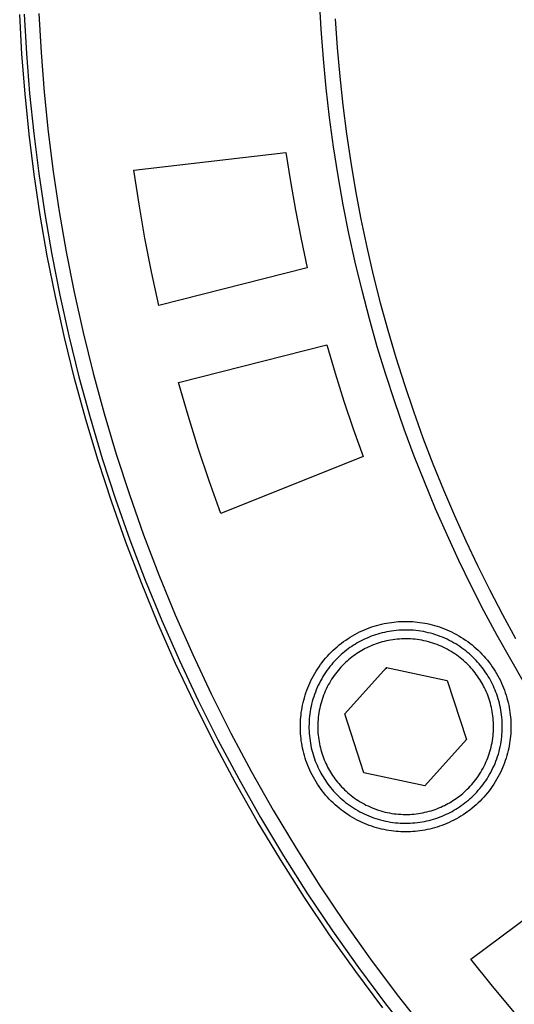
# Model space of a CAD drawing. Header units: millimetres. Extents: x -534 to -34, y 1269 to 1769.
# Tile 53 of 91: x -200 to -183, y 1392 to 1426. Entities that reach past the tile are written whole.
import ezdxf

# ---------------------------------------------------------------- set-up
doc = ezdxf.new("R2010")
doc.units = ezdxf.units.MM
doc.layers.add('ROXX_B.FLEX', color=7, linetype='Continuous', true_color=0x000000)

msp = doc.modelspace()

# ---------------------------------------------------------------- linework, layer by layer
at = {"layer": 'ROXX_B.FLEX', "color": 18, "lineweight": -3, "true_color": 0x000000}
for points in [[(-182.532, 1403.295), (-183.008, 1404.109), (-183.471, 1404.936), (-183.92, 1405.776), (-184.355, 1406.628), (-184.776, 1407.492), (-185.181, 1408.368), (-185.571, 1409.256), (-185.945, 1410.154), (-186.303, 1411.063), (-186.643, 1411.983), (-186.967, 1412.911), (-187.273, 1413.85), (-187.562, 1414.797), (-187.832, 1415.752), (-188.084, 1416.715), (-188.317, 1417.685), (-188.531, 1418.662), (-188.726, 1419.645), (-188.901, 1420.633), (-189.056, 1421.626), (-189.192, 1422.624), (-189.307, 1423.626), (-189.403, 1424.631), (-189.477, 1425.638), (-189.532, 1426.647)], [(-199.113, 1426.178), (-199.038, 1424.841), (-198.933, 1423.494), (-198.795, 1422.139), (-198.624, 1420.777), (-198.421, 1419.409), (-198.184, 1418.035), (-197.912, 1416.657), (-197.606, 1415.276), (-197.264, 1413.894), (-196.887, 1412.511), (-196.474, 1411.13), (-196.024, 1409.75), (-195.539, 1408.374), (-195.016, 1407.003), (-194.457, 1405.639), (-193.861, 1404.282), (-193.229, 1402.935), (-192.56, 1401.598), (-191.855, 1400.273), (-191.113, 1398.962), (-190.336, 1397.666), (-189.524, 1396.386), (-188.678, 1395.125), (-187.797, 1393.882), (-186.883, 1392.66), (-185.936, 1391.46)], [(-188.998, 1425.997), (-188.932, 1425.009), (-188.845, 1424.024), (-188.739, 1423.042), (-188.614, 1422.063), (-188.469, 1421.089), (-188.305, 1420.119), (-188.121, 1419.154), (-187.92, 1418.195), (-187.699, 1417.243), (-187.46, 1416.297), (-187.204, 1415.358), (-186.929, 1414.428), (-186.638, 1413.505), (-186.329, 1412.592), (-186.003, 1411.687), (-185.661, 1410.793), (-185.303, 1409.908), (-184.93, 1409.034), (-184.541, 1408.171), (-184.138, 1407.319), (-183.72, 1406.479), (-183.289, 1405.65), (-182.843, 1404.834)], [(-195.875, 1420.824), (-190.682, 1421.435)], [(-190.682, 1421.435), (-190.529, 1420.444), (-190.355, 1419.456), (-190.163, 1418.471), (-189.951, 1417.49)], [(-195.018, 1416.2), (-195.268, 1417.349), (-195.495, 1418.503), (-195.697, 1419.662), (-195.875, 1420.824)], [(-189.951, 1417.49), (-195.018, 1416.2)], [(-194.352, 1413.577), (-189.283, 1414.861)], [(-189.283, 1414.861), (-189.002, 1413.898), (-188.701, 1412.941), (-188.381, 1411.99), (-188.044, 1411.045)], [(-192.899, 1409.105), (-193.297, 1410.211), (-193.672, 1411.326), (-194.024, 1412.448), (-194.352, 1413.577)], [(-188.044, 1411.045), (-192.899, 1409.105)], [(-190.189, 1401.82), (-190.188, 1401.9), (-190.185, 1401.98), (-190.181, 1402.061), (-190.174, 1402.143), (-190.166, 1402.225), (-190.156, 1402.308), (-190.143, 1402.391), (-190.129, 1402.474), (-190.112, 1402.558), (-190.094, 1402.641), (-190.073, 1402.725), (-190.05, 1402.809), (-190.025, 1402.893), (-189.998, 1402.977), (-189.968, 1403.06), (-189.937, 1403.143), (-189.903, 1403.226), (-189.866, 1403.308), (-189.828, 1403.39), (-189.787, 1403.471), (-189.745, 1403.551), (-189.7, 1403.631), (-189.652, 1403.709), (-189.603, 1403.787), (-189.552, 1403.863), (-189.498, 1403.939), (-189.443, 1404.013), (-189.385, 1404.086), (-189.326, 1404.157), (-189.264, 1404.227), (-189.201, 1404.295), (-189.136, 1404.362), (-189.07, 1404.427), (-189.001, 1404.49), (-188.931, 1404.551), (-188.86, 1404.611), (-188.787, 1404.668), (-188.713, 1404.724), (-188.638, 1404.777), (-188.561, 1404.829), (-188.484, 1404.878), (-188.405, 1404.925), (-188.326, 1404.97), (-188.246, 1405.013), (-188.164, 1405.053), (-188.083, 1405.092), (-188, 1405.128), (-187.918, 1405.162), (-187.835, 1405.194), (-187.751, 1405.223), (-187.667, 1405.251), (-187.584, 1405.276), (-187.5, 1405.299), (-187.416, 1405.319), (-187.332, 1405.338), (-187.249, 1405.354), (-187.165, 1405.369), (-187.082, 1405.381), (-187, 1405.392), (-186.918, 1405.4), (-186.836, 1405.406), (-186.755, 1405.411), (-186.674, 1405.414), (-186.595, 1405.414), (-186.515, 1405.414), (-186.434, 1405.411), (-186.353, 1405.406), (-186.272, 1405.4), (-186.19, 1405.392), (-186.107, 1405.381), (-186.024, 1405.369), (-185.941, 1405.354), (-185.857, 1405.338), (-185.773, 1405.319), (-185.69, 1405.299), (-185.606, 1405.276), (-185.522, 1405.251), (-185.438, 1405.223), (-185.355, 1405.194), (-185.272, 1405.162), (-185.189, 1405.128), (-185.107, 1405.092), (-185.025, 1405.053), (-184.944, 1405.013), (-184.864, 1404.97), (-184.784, 1404.925), (-184.705, 1404.878), (-184.628, 1404.829), (-184.551, 1404.777), (-184.476, 1404.724), (-184.402, 1404.668), (-184.329, 1404.611), (-184.258, 1404.551), (-184.188, 1404.49), (-184.12, 1404.427), (-184.053, 1404.362), (-183.988, 1404.295), (-183.925, 1404.227), (-183.864, 1404.157), (-183.804, 1404.086), (-183.747, 1404.013), (-183.691, 1403.939), (-183.638, 1403.863), (-183.586, 1403.787), (-183.537, 1403.709), (-183.49, 1403.631), (-183.445, 1403.551), (-183.402, 1403.471), (-183.361, 1403.39), (-183.323, 1403.308), (-183.287, 1403.226), (-183.253, 1403.143), (-183.221, 1403.06), (-183.192, 1402.977), (-183.164, 1402.893), (-183.139, 1402.809), (-183.116, 1402.725), (-183.096, 1402.641), (-183.077, 1402.558), (-183.06, 1402.474), (-183.046, 1402.391), (-183.034, 1402.308), (-183.023, 1402.225), (-183.015, 1402.143), (-183.009, 1402.061), (-183.004, 1401.98), (-183.001, 1401.9), (-183, 1401.82)], [(-188.675, 1402.261), (-187.253, 1403.842)], [(-187.271, 1403.808), (-187.232, 1403.821)], [(-187.253, 1403.842), (-185.172, 1403.401)], [(-185.172, 1403.401), (-184.514, 1401.379)], [(-188.017, 1400.239), (-188.675, 1402.261)], [(-183, 1401.82), (-183.001, 1401.74), (-183.004, 1401.66), (-183.009, 1401.579), (-183.015, 1401.497), (-183.023, 1401.415), (-183.034, 1401.332), (-183.046, 1401.249), (-183.06, 1401.166), (-183.077, 1401.083), (-183.096, 1400.999), (-183.116, 1400.915), (-183.139, 1400.831), (-183.164, 1400.747), (-183.192, 1400.664), (-183.221, 1400.58), (-183.253, 1400.497), (-183.287, 1400.414), (-183.323, 1400.332), (-183.361, 1400.25), (-183.402, 1400.169), (-183.445, 1400.089), (-183.49, 1400.009), (-183.537, 1399.931), (-183.586, 1399.853), (-183.638, 1399.777), (-183.691, 1399.702), (-183.747, 1399.627), (-183.804, 1399.555), (-183.864, 1399.483), (-183.925, 1399.414), (-183.988, 1399.345), (-184.053, 1399.279), (-184.12, 1399.214), (-184.188, 1399.151), (-184.258, 1399.089), (-184.329, 1399.03), (-184.402, 1398.972), (-184.476, 1398.917), (-184.551, 1398.863), (-184.628, 1398.812), (-184.705, 1398.762), (-184.784, 1398.715), (-184.864, 1398.67), (-184.944, 1398.627), (-185.025, 1398.587), (-185.107, 1398.548), (-185.189, 1398.512), (-185.272, 1398.478), (-185.355, 1398.447), (-185.438, 1398.417), (-185.522, 1398.39), (-185.606, 1398.365), (-185.69, 1398.342), (-185.773, 1398.321), (-185.857, 1398.302), (-185.941, 1398.286), (-186.024, 1398.271), (-186.107, 1398.259), (-186.19, 1398.249), (-186.272, 1398.24), (-186.353, 1398.234), (-186.434, 1398.229), (-186.515, 1398.227), (-186.595, 1398.226), (-186.674, 1398.227), (-186.755, 1398.229), (-186.836, 1398.234), (-186.918, 1398.24), (-187, 1398.249), (-187.082, 1398.259), (-187.165, 1398.271), (-187.249, 1398.286), (-187.332, 1398.302), (-187.416, 1398.321), (-187.5, 1398.342), (-187.584, 1398.365), (-187.667, 1398.39), (-187.751, 1398.417), (-187.835, 1398.447), (-187.918, 1398.478), (-188, 1398.512), (-188.083, 1398.548), (-188.164, 1398.587), (-188.246, 1398.627), (-188.326, 1398.67), (-188.405, 1398.715), (-188.484, 1398.762), (-188.561, 1398.812), (-188.638, 1398.863), (-188.713, 1398.917), (-188.787, 1398.972), (-188.86, 1399.03), (-188.931, 1399.089), (-189.001, 1399.151), (-189.07, 1399.214), (-189.136, 1399.279), (-189.201, 1399.345), (-189.264, 1399.414), (-189.326, 1399.483), (-189.385, 1399.555), (-189.443, 1399.627), (-189.498, 1399.702), (-189.552, 1399.777), (-189.603, 1399.853), (-189.652, 1399.931), (-189.7, 1400.009), (-189.745, 1400.089), (-189.787, 1400.169), (-189.828, 1400.25), (-189.866, 1400.332), (-189.903, 1400.414), (-189.937, 1400.497), (-189.968, 1400.58), (-189.998, 1400.664), (-190.025, 1400.747), (-190.05, 1400.831), (-190.073, 1400.915), (-190.094, 1400.999), (-190.112, 1401.083), (-190.129, 1401.166), (-190.143, 1401.249), (-190.156, 1401.332), (-190.166, 1401.415), (-190.174, 1401.497), (-190.181, 1401.579), (-190.185, 1401.66), (-190.188, 1401.74), (-190.189, 1401.82)], [(-184.514, 1401.379), (-185.937, 1399.798)], [(-189.535, 1400.322), (-189.495, 1400.245), (-189.453, 1400.17)], [(-185.937, 1399.798), (-188.017, 1400.239)], [(-184.368, 1393.872), (-180.177, 1396.998)], [(-181.315, 1390.297), (-182.106, 1391.166), (-182.879, 1392.053), (-183.633, 1392.955), (-184.368, 1393.872)]]:
    msp.add_lwpolyline(points, dxfattribs=at)
at = {"layer": 'ROXX_B.FLEX', "color": 18, "true_color": 0x000000}
for points in [[(-187.371, 1392.217), (-188.298, 1393.453), (-189.191, 1394.711), (-190.049, 1395.988), (-190.872, 1397.283), (-191.66, 1398.595), (-192.411, 1399.922), (-193.126, 1401.262), (-193.805, 1402.616), (-194.446, 1403.98), (-195.05, 1405.353), (-195.617, 1406.734), (-196.146, 1408.122), (-196.639, 1409.515), (-197.094, 1410.912), (-197.513, 1412.311), (-197.896, 1413.71), (-198.242, 1415.11), (-198.552, 1416.508), (-198.828, 1417.902), (-199.068, 1419.293), (-199.274, 1420.678), (-199.447, 1422.057), (-199.587, 1423.429), (-199.694, 1424.792), (-199.77, 1426.145)], [(-187.371, 1392.217), (-188.298, 1393.453), (-189.191, 1394.711), (-190.049, 1395.988), (-190.872, 1397.283), (-191.66, 1398.595), (-192.411, 1399.922), (-193.126, 1401.262), (-193.805, 1402.616), (-194.446, 1403.98), (-195.05, 1405.353), (-195.617, 1406.734), (-196.146, 1408.122), (-196.639, 1409.515), (-197.094, 1410.912), (-197.513, 1412.311), (-197.896, 1413.71), (-198.242, 1415.11), (-198.552, 1416.508), (-198.828, 1417.902), (-199.068, 1419.293), (-199.274, 1420.678), (-199.447, 1422.057), (-199.587, 1423.429), (-199.694, 1424.792), (-199.77, 1426.145)], [(-199.612, 1426.155), (-199.537, 1424.807), (-199.43, 1423.449), (-199.291, 1422.083), (-199.12, 1420.709), (-198.914, 1419.329), (-198.675, 1417.944), (-198.401, 1416.555), (-198.092, 1415.162), (-197.748, 1413.768), (-197.368, 1412.374), (-196.951, 1410.981), (-196.498, 1409.589), (-196.008, 1408.202), (-195.481, 1406.819), (-194.917, 1405.443), (-194.316, 1404.075), (-193.678, 1402.716), (-193.004, 1401.368), (-192.293, 1400.033), (-191.545, 1398.711), (-190.762, 1397.404), (-189.943, 1396.113), (-189.089, 1394.841), (-188.201, 1393.588), (-187.279, 1392.356), (-186.324, 1391.146)], [(-199.612, 1426.155), (-199.537, 1424.807), (-199.43, 1423.449), (-199.291, 1422.083), (-199.12, 1420.709), (-198.914, 1419.329), (-198.675, 1417.944), (-198.401, 1416.555), (-198.092, 1415.162), (-197.748, 1413.768), (-197.368, 1412.374), (-196.951, 1410.981), (-196.498, 1409.589), (-196.008, 1408.202), (-195.481, 1406.819), (-194.917, 1405.443), (-194.316, 1404.075), (-193.678, 1402.716), (-193.004, 1401.368), (-192.293, 1400.033), (-191.545, 1398.711), (-190.762, 1397.404), (-189.943, 1396.113), (-189.089, 1394.841), (-188.201, 1393.588), (-187.279, 1392.356), (-186.324, 1391.146)]]:
    msp.add_lwpolyline(points, dxfattribs=at)
at = {"layer": 'ROXX_B.FLEX', "color": 18, "lineweight": -3, "true_color": 0x000000}
for points in [[(-189.453, 1400.17), (-189.415, 1400.107), (-189.376, 1400.044), (-189.335, 1399.982), (-189.293, 1399.92), (-189.248, 1399.859), (-189.202, 1399.798), (-189.154, 1399.737), (-189.105, 1399.678), (-189.053, 1399.619), (-189, 1399.561), (-188.945, 1399.504), (-188.888, 1399.447), (-188.83, 1399.392), (-188.77, 1399.338), (-188.708, 1399.286), (-188.645, 1399.234), (-188.58, 1399.184), (-188.513, 1399.135), (-188.445, 1399.088), (-188.375, 1399.042), (-188.305, 1398.998), (-188.232, 1398.955), (-188.159, 1398.914), (-188.084, 1398.875), (-188.008, 1398.838), (-187.931, 1398.803), (-187.853, 1398.769), (-187.773, 1398.738), (-187.693, 1398.708), (-187.613, 1398.681), (-187.531, 1398.656), (-187.449, 1398.633), (-187.366, 1398.612), (-187.283, 1398.593), (-187.199, 1398.576), (-187.115, 1398.561), (-187.031, 1398.549), (-186.946, 1398.539), (-186.862, 1398.531), (-186.777, 1398.525), (-186.693, 1398.522), (-186.609, 1398.52), (-186.525, 1398.521), (-186.442, 1398.524), (-186.359, 1398.529), (-186.276, 1398.536), (-186.194, 1398.545), (-186.112, 1398.556), (-186.032, 1398.568), (-185.952, 1398.583), (-185.873, 1398.6), (-185.795, 1398.619), (-185.718, 1398.639), (-185.641, 1398.661), (-185.566, 1398.684), (-185.492, 1398.71), (-185.419, 1398.737), (-185.348, 1398.765), (-185.277, 1398.794), (-185.208, 1398.826), (-185.14, 1398.858), (-185.074, 1398.892), (-185.009, 1398.926), (-184.945, 1398.962), (-184.882, 1399), (-184.819, 1399.039), (-184.757, 1399.079), (-184.695, 1399.122), (-184.633, 1399.166), (-184.572, 1399.213), (-184.512, 1399.261), (-184.452, 1399.31), (-184.393, 1399.362), (-184.335, 1399.415), (-184.278, 1399.47), (-184.222, 1399.527), (-184.167, 1399.585), (-184.113, 1399.645), (-184.06, 1399.707), (-184.009, 1399.77), (-183.958, 1399.835), (-183.91, 1399.902), (-183.862, 1399.97), (-183.816, 1400.039), (-183.772, 1400.11), (-183.73, 1400.183), (-183.689, 1400.256), (-183.65, 1400.331), (-183.613, 1400.407), (-183.577, 1400.484), (-183.544, 1400.562), (-183.512, 1400.641), (-183.483, 1400.721), (-183.456, 1400.802), (-183.43, 1400.884), (-183.407, 1400.966), (-183.386, 1401.049), (-183.367, 1401.132), (-183.35, 1401.216), (-183.336, 1401.3), (-183.324, 1401.384), (-183.313, 1401.468), (-183.306, 1401.553), (-183.3, 1401.637), (-183.296, 1401.722), (-183.295, 1401.806), (-183.295, 1401.89), (-183.298, 1401.973), (-183.303, 1402.056), (-183.31, 1402.139), (-183.319, 1402.221), (-183.33, 1402.302), (-183.343, 1402.383), (-183.358, 1402.463), (-183.375, 1402.542), (-183.393, 1402.62), (-183.413, 1402.697), (-183.435, 1402.773), (-183.459, 1402.849), (-183.484, 1402.923), (-183.511, 1402.995), (-183.539, 1403.067), (-183.569, 1403.138), (-183.6, 1403.207), (-183.632, 1403.275), (-183.666, 1403.341), (-183.701, 1403.406), (-183.737, 1403.47), (-183.774, 1403.533), (-183.813, 1403.596), (-183.854, 1403.658), (-183.897, 1403.72), (-183.941, 1403.782), (-183.987, 1403.843), (-184.035, 1403.903), (-184.085, 1403.963), (-184.136, 1404.021), (-184.189, 1404.08), (-184.244, 1404.137), (-184.301, 1404.193), (-184.36, 1404.248), (-184.42, 1404.302), (-184.481, 1404.355), (-184.545, 1404.406), (-184.61, 1404.456), (-184.676, 1404.505), (-184.744, 1404.553), (-184.814, 1404.598), (-184.885, 1404.643), (-184.957, 1404.685), (-185.031, 1404.726), (-185.106, 1404.765), (-185.182, 1404.802), (-185.259, 1404.838), (-185.337, 1404.871), (-185.416, 1404.902), (-185.496, 1404.932), (-185.577, 1404.959), (-185.658, 1404.985), (-185.741, 1405.008), (-185.823, 1405.029), (-185.907, 1405.048), (-185.99, 1405.064), (-186.074, 1405.079), (-186.159, 1405.091), (-186.243, 1405.101), (-186.327, 1405.109), (-186.412, 1405.115), (-186.496, 1405.119), (-186.58, 1405.12), (-186.664, 1405.119), (-186.748, 1405.117), (-186.831, 1405.112), (-186.913, 1405.105), (-186.995, 1405.096), (-187.077, 1405.085), (-187.158, 1405.072), (-187.237, 1405.057), (-187.316, 1405.04), (-187.395, 1405.022), (-187.472, 1405.001), (-187.548, 1404.979), (-187.623, 1404.956), (-187.697, 1404.931), (-187.77, 1404.904), (-187.842, 1404.875), (-187.912, 1404.846), (-187.981, 1404.815), (-188.049, 1404.782), (-188.116, 1404.749), (-188.181, 1404.714), (-188.245, 1404.678), (-188.308, 1404.641), (-188.37, 1404.602), (-188.433, 1404.561), (-188.495, 1404.518), (-188.556, 1404.474), (-188.617, 1404.428), (-188.678, 1404.38), (-188.737, 1404.33), (-188.796, 1404.279), (-188.854, 1404.225), (-188.911, 1404.17), (-188.967, 1404.114), (-189.022, 1404.055), (-189.076, 1403.995), (-189.129, 1403.933), (-189.181, 1403.87), (-189.231, 1403.805), (-189.28, 1403.738), (-189.327, 1403.67), (-189.373, 1403.601), (-189.417, 1403.53), (-189.46, 1403.458), (-189.501, 1403.384), (-189.54, 1403.309), (-189.577, 1403.233), (-189.612, 1403.156), (-189.646, 1403.078), (-189.677, 1402.999), (-189.706, 1402.919), (-189.734, 1402.838), (-189.759, 1402.756), (-189.782, 1402.674), (-189.803, 1402.591), (-189.822, 1402.508), (-189.839, 1402.424), (-189.853, 1402.34), (-189.866, 1402.256), (-189.876, 1402.172), (-189.884, 1402.087), (-189.89, 1402.003), (-189.893, 1401.919), (-189.895, 1401.834), (-189.894, 1401.751), (-189.891, 1401.667), (-189.886, 1401.584), (-189.879, 1401.501), (-189.87, 1401.419), (-189.859, 1401.338), (-189.846, 1401.257), (-189.831, 1401.177), (-189.815, 1401.098), (-189.796, 1401.02), (-189.776, 1400.943), (-189.754, 1400.867), (-189.73, 1400.792), (-189.705, 1400.718), (-189.678, 1400.645), (-189.65, 1400.573), (-189.62, 1400.503), (-189.589, 1400.434), (-189.557, 1400.366), (-189.523, 1400.299), (-189.488, 1400.234)], [(-189.193, 1400.32), (-189.159, 1400.263), (-189.123, 1400.206), (-189.086, 1400.149), (-189.047, 1400.093), (-189.007, 1400.037), (-188.965, 1399.981), (-188.922, 1399.927), (-188.876, 1399.872), (-188.83, 1399.819), (-188.781, 1399.766), (-188.731, 1399.714), (-188.68, 1399.663), (-188.627, 1399.613), (-188.572, 1399.564), (-188.516, 1399.516), (-188.458, 1399.469), (-188.399, 1399.423), (-188.339, 1399.379), (-188.277, 1399.336), (-188.214, 1399.294), (-188.149, 1399.254), (-188.083, 1399.216), (-188.016, 1399.178), (-187.948, 1399.143), (-187.879, 1399.109), (-187.809, 1399.077), (-187.738, 1399.047), (-187.666, 1399.018), (-187.594, 1398.991), (-187.52, 1398.966), (-187.446, 1398.943), (-187.371, 1398.922), (-187.296, 1398.903), (-187.22, 1398.886), (-187.144, 1398.871), (-187.068, 1398.858), (-186.991, 1398.846), (-186.914, 1398.837), (-186.838, 1398.83), (-186.761, 1398.825), (-186.684, 1398.821), (-186.608, 1398.82), (-186.531, 1398.821), (-186.456, 1398.823), (-186.38, 1398.828), (-186.305, 1398.834), (-186.23, 1398.842), (-186.156, 1398.852), (-186.083, 1398.864), (-186.01, 1398.878), (-185.939, 1398.893), (-185.867, 1398.91), (-185.797, 1398.928), (-185.728, 1398.948), (-185.66, 1398.97), (-185.592, 1398.992), (-185.526, 1399.017), (-185.461, 1399.043), (-185.397, 1399.07), (-185.334, 1399.098), (-185.272, 1399.127), (-185.212, 1399.158), (-185.153, 1399.189), (-185.095, 1399.222), (-185.037, 1399.256), (-184.98, 1399.292), (-184.924, 1399.329), (-184.867, 1399.367), (-184.811, 1399.408), (-184.756, 1399.45), (-184.701, 1399.493), (-184.647, 1399.538), (-184.593, 1399.585), (-184.541, 1399.634), (-184.489, 1399.684), (-184.438, 1399.735), (-184.388, 1399.788), (-184.339, 1399.843), (-184.291, 1399.899), (-184.244, 1399.957), (-184.198, 1400.016), (-184.154, 1400.076), (-184.111, 1400.138), (-184.069, 1400.201), (-184.029, 1400.266), (-183.99, 1400.331), (-183.953, 1400.398), (-183.917, 1400.466), (-183.884, 1400.535), (-183.852, 1400.606), (-183.821, 1400.677), (-183.793, 1400.749), (-183.766, 1400.821), (-183.741, 1400.895), (-183.718, 1400.969), (-183.697, 1401.044), (-183.678, 1401.119), (-183.661, 1401.195), (-183.645, 1401.271), (-183.632, 1401.347), (-183.621, 1401.424), (-183.612, 1401.5), (-183.605, 1401.577), (-183.599, 1401.654), (-183.596, 1401.731), (-183.595, 1401.807), (-183.595, 1401.883), (-183.598, 1401.959), (-183.602, 1402.035), (-183.609, 1402.11), (-183.617, 1402.185), (-183.627, 1402.258), (-183.639, 1402.332), (-183.652, 1402.404), (-183.667, 1402.476), (-183.684, 1402.547), (-183.703, 1402.618), (-183.723, 1402.687), (-183.744, 1402.755), (-183.767, 1402.822), (-183.791, 1402.889), (-183.817, 1402.954), (-183.844, 1403.018), (-183.872, 1403.081), (-183.902, 1403.142), (-183.932, 1403.203), (-183.964, 1403.262), (-183.997, 1403.32), (-184.031, 1403.377), (-184.066, 1403.434), (-184.103, 1403.491), (-184.142, 1403.548), (-184.182, 1403.603), (-184.224, 1403.659), (-184.268, 1403.714), (-184.313, 1403.768), (-184.36, 1403.821), (-184.408, 1403.874), (-184.458, 1403.926), (-184.51, 1403.977), (-184.563, 1404.027), (-184.617, 1404.076), (-184.674, 1404.124), (-184.731, 1404.171), (-184.79, 1404.217), (-184.851, 1404.261), (-184.913, 1404.304), (-184.976, 1404.346), (-185.04, 1404.386), (-185.106, 1404.425), (-185.173, 1404.462), (-185.241, 1404.497), (-185.31, 1404.531), (-185.38, 1404.563), (-185.451, 1404.594), (-185.523, 1404.622), (-185.596, 1404.649), (-185.669, 1404.674), (-185.743, 1404.697), (-185.818, 1404.718), (-185.893, 1404.737), (-185.969, 1404.754), (-186.045, 1404.769), (-186.122, 1404.783), (-186.198, 1404.794), (-186.275, 1404.803), (-186.352, 1404.81), (-186.428, 1404.816), (-186.505, 1404.819), (-186.582, 1404.82), (-186.658, 1404.819), (-186.734, 1404.817), (-186.809, 1404.812), (-186.884, 1404.806), (-186.959, 1404.798), (-187.033, 1404.788), (-187.106, 1404.776), (-187.179, 1404.763), (-187.251, 1404.748), (-187.322, 1404.731), (-187.392, 1404.712), (-187.461, 1404.692), (-187.53, 1404.671), (-187.597, 1404.648), (-187.663, 1404.623), (-187.728, 1404.598), (-187.792, 1404.571), (-187.855, 1404.542), (-187.917, 1404.513), (-187.977, 1404.483), (-188.037, 1404.451), (-188.095, 1404.418), (-188.152, 1404.384), (-188.209, 1404.349), (-188.266, 1404.312), (-188.322, 1404.273), (-188.378, 1404.233), (-188.433, 1404.191), (-188.488, 1404.147), (-188.542, 1404.102), (-188.596, 1404.055), (-188.649, 1404.007), (-188.701, 1403.957), (-188.752, 1403.905), (-188.802, 1403.852), (-188.851, 1403.797), (-188.899, 1403.741), (-188.946, 1403.684), (-188.991, 1403.625), (-189.036, 1403.564), (-189.079, 1403.502), (-189.12, 1403.439), (-189.161, 1403.375), (-189.199, 1403.309), (-189.236, 1403.242), (-189.272, 1403.174), (-189.306, 1403.105), (-189.338, 1403.035), (-189.368, 1402.964), (-189.397, 1402.892), (-189.424, 1402.819), (-189.448, 1402.745), (-189.471, 1402.671), (-189.492, 1402.597), (-189.512, 1402.521), (-189.529, 1402.446), (-189.544, 1402.37), (-189.557, 1402.293), (-189.568, 1402.217), (-189.578, 1402.14), (-189.585, 1402.063), (-189.59, 1401.986), (-189.593, 1401.91), (-189.595, 1401.833), (-189.594, 1401.757), (-189.591, 1401.681), (-189.587, 1401.605), (-189.581, 1401.53), (-189.572, 1401.456), (-189.562, 1401.382), (-189.551, 1401.308), (-189.537, 1401.236), (-189.522, 1401.164), (-189.505, 1401.093), (-189.487, 1401.023), (-189.467, 1400.954), (-189.445, 1400.885), (-189.422, 1400.818), (-189.398, 1400.752), (-189.372, 1400.687), (-189.345, 1400.623), (-189.317, 1400.56), (-189.288, 1400.498), (-189.257, 1400.437), (-189.225, 1400.378)]]:
    msp.add_lwpolyline(points, close=True, dxfattribs=at)

doc.saveas('drawing.dxf')
